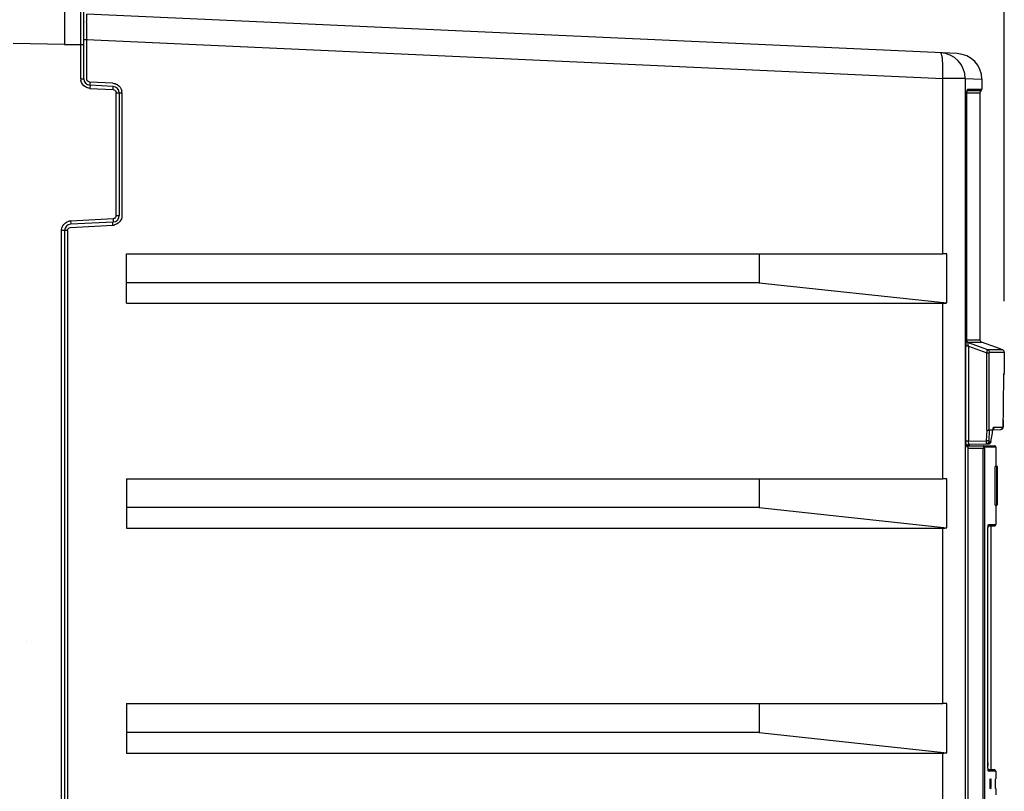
# Model space of a CAD drawing. Header units: inches. Extents: x 0 to 117, y 0 to 83.
# Tile 22 of 59: x 52.91 to 58.95, y 50.34 to 55.07. Entities that reach past the tile are written whole.
import ezdxf

# ---------------------------------------------------------------- set-up
doc = ezdxf.new("R2010")
doc.units = ezdxf.units.IN
doc.header["$LTSCALE"] = 6.431102
doc.header["$MEASUREMENT"] = 0
doc.layers.get('0').update_dxf_attribs({"linetype": 'CONTINUOUS'})
doc.styles.get("Standard").update_dxf_attribs({"font": 'txt', "width": 0.8})
doc.dimstyles.new('DIMSTYLE_1', dxfattribs={"dimtxt": 0.78125, "dimasz": 0.7, "dimexe": 0.18, "dimexo": 0.0625, "dimgap": 0.09, "dimtad": 1, "dimdec": 0, "dimzin": 4, "dimdsep": 46, "dimtxsty": 'STANDARD', "dimblk": '_FILLED', "dimblk1": '_FILLED', "dimblk2": '_FILLED', "dimcen": 0.09, "dimadec": 0, "dimazin": 0, "dimtfac": 1, "dimtdec": 0, "dimtofl": 0, "dimtmove": 0, "dimatfit": 3, "dimldrblk": '_FILLED', "dimfxl": 1, "dimtolj": 1, "dimtzin": 4, "dimarcsym": 0})

# ---------------------------------------------------------------- blocks, each defined once
blk = doc.blocks.new('_FILLED')
at = {"color": 0, "linetype": 'BYBLOCK'}
blk.add_solid([(0, 0), (-1, 0.1429), (-1, -0.1429)], dxfattribs=at)
blk = doc.blocks.new('*D10')
at = {"color": 7, "linetype": 'CONTINUOUS'}
for p, q in [((46.7709, 55.0207), (46.7709, 60.9212)), ((58.9481, 53.3427), (58.9481, 60.9212)), ((46.7709, 60.5462), (52.8595, 60.5462)), ((58.9481, 60.5462), (52.8595, 60.5462))]:
    blk.add_line(p, q, dxfattribs=at)
at = {"color": 7, "linetype": 'CONTINUOUS', "xscale": 0.7, "yscale": 0.7, "zscale": 0.7, "rotation": 180}
blk.add_blockref('_FILLED', (46.7709, 60.5462), dxfattribs=at)
at = {"color": 7, "linetype": 'CONTINUOUS', "xscale": 0.7, "yscale": 0.7, "zscale": 0.7}
blk.add_blockref('_FILLED', (58.9481, 60.5462), dxfattribs=at)
at = {"color": 7, "linetype": 'CONTINUOUS', "insert": (52.8595, 61.5227), "char_height": 0.78125, "width": 1.875, "attachment_point": 2, "line_spacing_factor": 0.9}
blk.add_mtext('309', dxfattribs=at)

msp = doc.modelspace()

# ---------------------------------------------------------------- linework, layer by layer
at = {"color": 7, "linetype": 'CONTINUOUS'}
for p, q in [((53.2877, 54.7055), (53.2877, 55.2051)), ((53.3064, 54.7055), (53.3064, 55.1854)), ((58.6599, 54.8597), (53.3251, 55.1019)), ((53.1882, 55.0549), (53.1882, 55.0214)), ((53.1882, 55.0214), (53.1882, 54.9153)), ((53.1882, 54.9153), (52.8725, 54.9208)), ((53.3236, 54.9452), (53.3064, 54.9452)), ((53.3236, 54.9453), (53.3236, 54.7055)), ((53.3236, 54.9453), (58.5706, 54.707)), ((53.1882, 54.9153), (53.3064, 54.9153)), ((53.2877, 54.7055), (53.3064, 54.7055)), ((53.4841, 54.6784), (53.3422, 54.6858)), ((58.5706, 53.6332), (58.5706, 54.707)), ((58.7083, 54.707), (58.5706, 54.707)), ((58.7083, 54.707), (58.7083, 28.847)), ((58.7083, 54.7069), (58.8103, 54.7023)), ((58.8103, 54.7028), (58.8103, 54.641)), ((53.4856, 54.6587), (53.3437, 54.6662)), ((53.3437, 54.6465), (53.4856, 54.6391)), ((53.5042, 53.8674), (53.5042, 54.6194)), ((53.5042, 54.6194), (53.5401, 54.6194)), ((53.5229, 54.6194), (53.5229, 53.8674)), ((53.5401, 54.6194), (53.5401, 53.8674)), ((58.7985, 54.6184), (58.7187, 54.6184)), ((58.8052, 54.6313), (58.7206, 54.6313)), ((58.7225, 54.641), (58.8092, 54.641)), ((58.7985, 54.6184), (58.7985, 53.1067)), ((58.7186, 53.1024), (58.7186, 54.6103)), ((58.7186, 54.6103), (58.7187, 54.6103)), ((53.4856, 53.8477), (53.2256, 53.8341)), ((53.5042, 53.8674), (53.5229, 53.8674)), ((53.1696, 30.0608), (53.1696, 53.7751)), ((53.2055, 53.7751), (53.1696, 53.7751)), ((53.1882, 53.7751), (53.1882, 30.0608)), ((53.2055, 53.7751), (53.2055, 30.0608)), ((53.2241, 53.7948), (53.4841, 53.8084)), ((53.4856, 53.828), (53.2256, 53.8144)), ((53.567, 53.33), (53.567, 53.6332)), ((53.567, 53.6332), (58.5706, 53.6332)), ((57.4464, 53.6309), (53.567, 53.6309)), ((58.5948, 53.6331), (57.4464, 53.6309)), ((57.4464, 53.6309), (57.4464, 53.456)), ((58.5948, 53.3319), (58.5948, 53.6331)), ((57.4464, 53.456), (53.567, 53.456)), ((57.4464, 53.456), (58.5948, 53.3319)), ((53.567, 53.33), (58.5706, 53.33)), ((58.5706, 52.2552), (58.5706, 53.33)), ((58.7132, 52.4859), (58.7132, 53.0666)), ((58.7285, 53.0666), (58.7132, 53.0666)), ((58.7176, 53.1024), (58.7186, 53.1024)), ((58.7187, 53.1067), (58.7985, 53.1067)), ((58.7231, 53.092), (58.7551, 53.0919)), ((58.8463, 53.0445), (58.7278, 53.0876)), ((58.7285, 53.0666), (58.7285, 52.4859)), ((58.7285, 53.0666), (58.8407, 53.0257)), ((58.7551, 53.0919), (58.8078, 53.092)), ((58.8078, 53.092), (58.8089, 53.092)), ((58.9288, 53.0484), (58.8089, 53.092)), ((58.8407, 52.5529), (58.8407, 53.0257)), ((58.8407, 53.0257), (58.856, 53.0257)), ((58.8824, 53.0447), (58.8463, 53.0445)), ((58.856, 52.5524), (58.856, 53.0257)), ((58.8567, 53.0302), (58.9481, 53.0302)), ((58.9276, 53.045), (58.8824, 53.0447)), ((58.9378, 53.0451), (58.9276, 53.045)), ((58.9481, 53.0302), (58.9481, 52.9006)), ((58.9448, 52.8627), (58.945, 52.8716)), ((58.945, 52.8716), (58.9452, 52.8792)), ((58.9452, 52.8792), (58.9453, 52.8841)), ((58.9453, 52.8841), (58.9455, 52.8883)), ((58.9457, 52.8928), (58.9457, 52.8937)), ((58.9461, 52.8995), (58.9464, 52.9006)), ((58.9464, 52.9006), (58.9476, 52.9006)), ((58.9445, 52.8382), (58.9446, 52.85)), ((58.9445, 52.8383), (58.9445, 52.8441)), ((58.9445, 52.8383), (58.9445, 52.8382)), ((58.9446, 52.85), (58.9448, 52.8627)), ((58.8843, 52.571), (58.9012, 52.5715)), ((58.9012, 52.5715), (58.9087, 52.5716)), ((58.9087, 52.5716), (58.9155, 52.5716)), ((58.9155, 52.5716), (58.9364, 52.5718)), ((58.9364, 52.5718), (58.9399, 52.572)), ((58.9418, 52.5979), (58.9419, 52.605)), ((58.9419, 52.605), (58.9421, 52.6133)), ((58.9421, 52.6135), (58.9421, 52.6133)), ((58.8407, 52.5529), (58.8372, 52.4878)), ((58.8407, 52.5529), (58.8523, 52.5526)), ((58.856, 52.5524), (58.8525, 52.4869)), ((58.8782, 52.5524), (58.856, 52.5524)), ((58.8763, 52.5554), (58.9245, 52.5562)), ((58.8766, 52.5431), (58.8782, 52.5524)), ((58.8781, 52.5503), (58.8782, 52.5524)), ((58.7285, 52.4859), (58.7132, 52.4859)), ((58.7248, 52.4506), (58.7186, 52.4506)), ((58.7248, 52.4568), (58.889, 52.4568)), ((58.7248, 52.4506), (58.7248, 47.3876)), ((58.7285, 52.4859), (58.8372, 52.4878)), ((58.7332, 52.4663), (58.8508, 52.4683)), ((58.8969, 52.4489), (58.8281, 52.4489)), ((58.8525, 52.4869), (58.8372, 52.4878)), ((58.8528, 52.483), (58.8649, 52.4834)), ((58.8649, 52.4834), (58.8663, 52.4836)), ((58.8665, 52.4846), (58.8665, 52.4844)), ((58.8969, 52.4489), (58.8969, 52.3298)), ((58.8272, 52.441), (58.7248, 52.441)), ((58.8194, 47.4292), (58.8194, 52.441)), ((58.8272, 52.441), (58.8272, 47.4292)), ((58.9067, 52.3298), (58.8929, 52.3298)), ((58.893, 52.0936), (58.893, 52.3298)), ((58.903, 52.0936), (58.903, 52.3298)), ((58.9067, 52.0936), (58.9067, 52.3298)), ((53.567, 52.2552), (53.567, 51.9521)), ((53.567, 52.2552), (58.5706, 52.2552)), ((57.4464, 52.253), (53.567, 52.253)), ((58.5948, 52.2552), (57.4464, 52.253)), ((57.4464, 52.253), (57.4464, 52.078)), ((58.5948, 51.954), (58.5948, 52.2552)), ((58.8929, 52.0936), (58.903, 52.0936)), ((58.8969, 52.0936), (58.8969, 51.9745)), ((58.9067, 52.0936), (58.9067, 52.0936)), ((57.4464, 52.078), (53.567, 52.078)), ((57.4464, 52.078), (58.5948, 51.954)), ((58.8493, 51.9666), (58.8497, 51.9684)), ((58.8497, 51.9666), (58.8885, 51.9666)), ((58.8517, 51.9745), (58.8963, 51.9745)), ((58.8674, 50.4706), (58.8674, 51.9666)), ((53.567, 51.9521), (58.5706, 51.9521)), ((58.5706, 50.8772), (58.5706, 51.9521)), ((58.847, 50.5123), (58.847, 51.9233)), ((58.847, 51.9233), (58.847, 51.9233)), ((53.567, 50.8772), (53.567, 50.5741)), ((53.567, 50.8772), (58.5706, 50.8772)), ((57.4464, 50.875), (53.567, 50.875)), ((58.5948, 50.8772), (57.4464, 50.875)), ((57.4464, 50.875), (57.4464, 50.7001)), ((58.5948, 50.576), (58.5948, 50.8772)), ((57.4464, 50.7001), (53.567, 50.7001)), ((57.4464, 50.7001), (58.5948, 50.576)), ((53.567, 50.5741), (58.5706, 50.5741)), ((58.5706, 49.4993), (58.5706, 50.5741)), ((58.847, 50.5139), (58.847, 50.5139)), ((58.8498, 50.4674), (58.8492, 50.4704)), ((58.889, 50.4706), (58.8497, 50.4706)), ((58.8969, 50.4627), (58.8517, 50.4627)), ((58.8969, 50.4627), (58.8969, 50.4154)), ((58.8588, 50.4076), (58.8588, 50.3643)), ((58.8626, 50.4076), (58.8626, 50.3643)), ((58.8666, 50.4076), (58.8626, 50.4076)), ((58.8653, 50.4154), (58.866, 50.4154)), ((58.8666, 50.3643), (58.8666, 50.4076)), ((58.8918, 50.4076), (58.8918, 50.3643)), ((58.8943, 50.3643), (58.8943, 50.4076)), ((58.866, 50.3564), (58.8602, 50.3564)), ((58.8626, 50.3643), (58.8666, 50.3643)), ((58.8969, 50.3564), (58.8969, 50.319))]:
    msp.add_line(p, q, dxfattribs=at)
for points in [[(58.7187, 54.611), (58.7187, 54.6142), (58.7188, 54.6172), (58.7189, 54.6201), (58.7191, 54.6229), (58.7192, 54.6254), (58.7194, 54.6276), (58.7197, 54.6296), (58.7199, 54.6313), (58.7201, 54.6328), (58.7203, 54.6339), (58.7205, 54.6347), (58.7206, 54.6351)], [(58.7259, 53.0894), (58.726, 53.0893), (58.7259, 53.0894), (58.7256, 53.0895), (58.7251, 53.0899), (58.7242, 53.0906), (58.7233, 53.0914), (58.7223, 53.0925), (58.7213, 53.0938), (58.7205, 53.0952), (58.7197, 53.0968), (58.7192, 53.0986), (58.7188, 53.1004), (58.7187, 53.1023)], [(58.7278, 53.0876), (58.7279, 53.0876), (58.728, 53.0876), (58.7281, 53.0876), (58.7282, 53.0876), (58.7284, 53.0876)], [(58.856, 53.0257), (58.856, 53.0265), (58.856, 53.0271), (58.8561, 53.0277), (58.8561, 53.0282), (58.8562, 53.0287), (58.8562, 53.0292), (58.8564, 53.0296), (58.8565, 53.0299), (58.8567, 53.0302)], [(58.9481, 53.0302), (58.9479, 53.0323), (58.9474, 53.035), (58.9463, 53.0374), (58.945, 53.0396), (58.9434, 53.0414), (58.9416, 53.0429), (58.9397, 53.0441), (58.938, 53.0449), (58.9377, 53.045)], [(58.9455, 52.8883), (58.9456, 52.8907), (58.9456, 52.8918)], [(58.9456, 52.8923), (58.9466, 52.8939), (58.9476, 52.8967)], [(58.9458, 52.8945), (58.9458, 52.8953), (58.9459, 52.8959), (58.9459, 52.8965), (58.9459, 52.8969), (58.946, 52.8973), (58.946, 52.8975)], [(58.9242, 52.5562), (58.9277, 52.5566), (58.9309, 52.5577), (58.9337, 52.5594), (58.936, 52.5614), (58.9376, 52.5636), (58.9388, 52.5657), (58.9394, 52.5674), (58.9399, 52.569), (58.9402, 52.5704), (58.9404, 52.5717), (58.9405, 52.5729), (58.9407, 52.5742), (58.9408, 52.5758), (58.941, 52.5775), (58.9411, 52.5794), (58.9412, 52.5815), (58.9413, 52.5837), (58.9414, 52.5862), (58.9415, 52.5888)], [(58.9415, 52.5888), (58.9416, 52.5916), (58.9418, 52.5979)], [(58.8781, 52.5503), (58.8784, 52.5517), (58.8788, 52.5543), (58.8792, 52.5565), (58.8796, 52.5584), (58.88, 52.5599), (58.8803, 52.561), (58.8806, 52.5617), (58.8806, 52.5618)], [(58.7244, 52.4632), (58.7261, 52.4644), (58.7281, 52.4653), (58.7302, 52.4659), (58.7324, 52.4662), (58.7332, 52.4663)], [(58.8507, 52.4683), (58.8527, 52.4685), (58.8549, 52.4689), (58.8569, 52.4697), (58.8588, 52.4707), (58.8605, 52.4719), (58.862, 52.4733), (58.8633, 52.4748), (58.8643, 52.4764), (58.8651, 52.478), (58.8657, 52.4796), (58.8661, 52.4812), (58.8664, 52.4827), (58.8664, 52.484)], [(58.8525, 52.4869), (58.8525, 52.4863), (58.8525, 52.4856), (58.8525, 52.485), (58.8525, 52.4845), (58.8525, 52.484), (58.8526, 52.4836), (58.8527, 52.4833), (58.8527, 52.4831), (58.8528, 52.483)], [(58.847, 51.9233), (58.847, 51.9272), (58.847, 51.9309), (58.8471, 51.9345), (58.8472, 51.938), (58.8473, 51.9413), (58.8474, 51.9445), (58.8476, 51.9476), (58.8478, 51.9505), (58.8479, 51.9533), (58.8481, 51.9558), (58.8483, 51.9582), (58.8485, 51.9604), (58.8488, 51.9624), (58.849, 51.9642), (58.8492, 51.9658), (58.8493, 51.9666)], [(58.8471, 50.5012), (58.8471, 50.5048), (58.847, 50.5085), (58.847, 50.5123)], [(58.8474, 50.4944), (58.8472, 50.4977), (58.8471, 50.5012)], [(58.8493, 50.4706), (58.8491, 50.472), (58.8489, 50.4737), (58.8487, 50.4757), (58.8484, 50.4778), (58.8482, 50.4801), (58.848, 50.4826), (58.8478, 50.4853), (58.8477, 50.4882), (58.8475, 50.4912), (58.8474, 50.4944)], [(58.8497, 50.4677), (58.85, 50.4672), (58.8502, 50.4669), (58.8501, 50.467), (58.85, 50.4675), (58.8498, 50.4682), (58.8496, 50.4693), (58.8493, 50.4706)]]:
    msp.add_lwpolyline(points, dxfattribs=at)
for centre, radius, start, end in [((75.4553, 55.0838), 22.2671, 179.81952, 180.07438), ((58.782, 55.0053), 5.4586, 179.53256, 179.8646), ((61.4237, 54.9978), 8.1003, 179.8559, 180.10581), ((63.0328, 54.9999), 9.7093, 180.10072, 180.32253), ((58.5508, 54.707), 0.1575, 0, 87.4), ((58.6528, 54.7023), 0.1575, 359.99541, 87.39997), ((57.3558, 54.7615), 1.216, 357.42952, 359.34874), ((53.3461, 54.7055), 0.0584, 180.06448, 190.28486), ((53.3457, 54.7055), 0.0394, 180, 267), ((53.4835, 54.6194), 0.0394, 0, 87), ((53.4817, 54.6193), 0.0584, 0.06955, 10.79618), ((58.8142, 54.6184), 0.0157, 124.84971, 180), ((58.7985, 54.641), 0.0118, 304.85017, 360), ((53.2287, 53.7755), 0.0587, 93.05967, 103.24512), ((53.4835, 53.8674), 0.0394, 273, 360), ((53.2276, 53.7751), 0.0394, 93, 180), ((53.4811, 53.8657), 0.0574, 273.01457, 277.60959), ((53.4809, 53.8675), 0.0592, 277.61379, 283.80695), ((58.575, 50.0796), 3.5535, 89.68817, 90.0714), ((58.8142, 53.1067), 0.0157, 180.00002, 249.98419), ((-24.9698, 53.6193), 83.9179, 359.313259, 359.466779), ((50.878, 53.8929), 8.1117, 349.99463, 350.2774), ((53.4997, 53.4416), 5.4514, 350.29928, 350.51325), ((58.9708, 52.4859), 0.2577, 180.00494, 181.48026), ((58.889, 52.4489), 0.00787, 0, 89.99997), ((58.575, 48.7017), 3.5535, 89.68817, 90.0714), ((58.889, 51.9745), 0.00787, 270.00006, 360), ((58.575, 47.3237), 3.5535, 89.68817, 90.0714), ((59.4509, 50.5154), 0.604, 180.14821, 181.02081), ((59.3753, 50.514), 0.5284, 181.01347, 181.9313), ((58.889, 50.4627), 0.00787, 0, 89.99994)]:
    msp.add_arc(centre, radius, start, end, dxfattribs=at)
for centre in [(58.5508, 53.4875), (58.5508, 52.1095), (58.5508, 50.7316)]:
    msp.add_ellipse(centre, major_axis=(-0.1181, 0.1181), ratio=0.881619, start_param=-3.864159, end_param=-3.707068, dxfattribs=at)
at = {"color": 7, "linetype": 'CONTINUOUS', "extrusion": (0, 0.707107, -0.707107)}
msp.add_ellipse((52.0027, 51.211), major_axis=(0, -0.9523, -0.9523), ratio=0.707107, start_param=-1.6201, end_param=-1.619188, dxfattribs=at)
at = {"color": 7, "linetype": 'CONTINUOUS'}
for points, knots in [([(53.3236, 55.0498), (53.3237, 55.0572), (53.3241, 55.0695), (53.3234, 55.0873), (53.3256, 55.0946), (53.324, 55.102), (53.3251, 55.1019)], [0, 0, 0, 0, 0.42347, 0.739643, 0.933885, 1, 1, 1, 1]), ([(58.5717, 54.7477), (58.5719, 54.7632), (58.5717, 54.7907), (58.5692, 54.8284), (58.566, 54.8493), (58.5614, 54.8641), (58.558, 54.8643)], [0, 0, 0, 0, 0.391208, 0.705411, 0.912508, 1, 1, 1, 1]), ([(53.3249, 54.6983), (53.3245, 54.6994), (53.3238, 54.7018), (53.3236, 54.7043), (53.3236, 54.7055)], [0, 0, 0, 0, 0.501862, 1, 1, 1, 1]), ([(53.3422, 54.6858), (53.342, 54.6812), (53.3429, 54.6766), (53.3417, 54.6663), (53.3437, 54.6662)], [0, 0, 0, 0, 0.698409, 1, 1, 1, 1]), ([(53.3437, 54.6662), (53.3456, 54.6661), (53.3423, 54.6555), (53.3439, 54.6511), (53.3437, 54.6465)], [0, 0, 0, 0, 0.293942, 1, 1, 1, 1]), ([(53.4856, 54.6391), (53.4858, 54.6437), (53.4842, 54.6481), (53.4875, 54.6586), (53.4856, 54.6587)], [0, 0, 0, 0, 0.705497, 1, 1, 1, 1]), ([(53.5029, 54.6265), (53.5034, 54.6254), (53.504, 54.623), (53.5042, 54.6206), (53.5042, 54.6194)], [0, 0, 0, 0, 0.501841, 1, 1, 1, 1]), ([(58.7186, 54.6103), (58.7186, 54.6168), (58.7194, 54.6266), (58.7199, 54.6373), (58.7218, 54.6403)], [0, 0, 0, 0, 0.647033, 1, 1, 1, 1]), ([(58.7225, 54.641), (58.7225, 54.6398), (58.7221, 54.6374), (58.721, 54.6352), (58.7203, 54.6342)], [0, 0, 0, 0, 0.493346, 1, 1, 1, 1]), ([(53.2256, 53.8341), (53.2258, 53.8295), (53.2242, 53.8251), (53.2275, 53.8145), (53.2256, 53.8144)], [0, 0, 0, 0, 0.705497, 1, 1, 1, 1]), ([(53.4856, 53.8477), (53.4858, 53.8431), (53.4842, 53.8387), (53.4875, 53.8281), (53.4856, 53.828)], [0, 0, 0, 0, 0.705767, 1, 1, 1, 1]), ([(53.4926, 53.8494), (53.4915, 53.8489), (53.4892, 53.8481), (53.4868, 53.8478), (53.4856, 53.8477)], [0, 0, 0, 0, 0.501875, 1, 1, 1, 1]), ([(53.4841, 53.8084), (53.4839, 53.813), (53.4848, 53.8176), (53.4836, 53.8279), (53.4856, 53.828)], [0, 0, 0, 0, 0.698409, 1, 1, 1, 1]), ([(58.7132, 53.0666), (58.7132, 53.0741), (58.7142, 53.0855), (58.7144, 53.0982), (58.7168, 53.1018)], [0, 0, 0, 0, 0.638179, 1, 1, 1, 1]), ([(58.7278, 53.0876), (58.7251, 53.0886), (58.7193, 53.0907), (58.7189, 53.0981), (58.7205, 53.1002)], [0, 0, 0, 0, 0.52242, 1, 1, 1, 1]), ([(58.7288, 53.0876), (58.7261, 53.0886), (58.7203, 53.0907), (58.7199, 53.0981), (58.7215, 53.1002)], [0, 0, 0, 0, 0.52244, 1, 1, 1, 1]), ([(58.7285, 53.0666), (58.7273, 53.0712), (58.7268, 53.0757), (58.7255, 53.088), (58.7278, 53.0876)], [0, 0, 0, 0, 0.675179, 1, 1, 1, 1]), ([(58.8407, 53.0257), (58.8413, 53.0281), (58.8434, 53.0342), (58.8439, 53.0411), (58.8463, 53.0445)], [0, 0, 0, 0, 0.369188, 1, 1, 1, 1]), ([(58.8463, 53.0445), (58.849, 53.0435), (58.8548, 53.0414), (58.8552, 53.0341), (58.8536, 53.032)], [0, 0, 0, 0, 0.522341, 1, 1, 1, 1]), ([(58.9445, 52.8441), (58.9446, 52.8509), (58.945, 52.8693), (58.9447, 52.8879), (58.9461, 52.8995)], [0, 0, 0, 0, 0.366345, 1, 1, 1, 1]), ([(58.8782, 52.5524), (58.8786, 52.5549), (58.8799, 52.5608), (58.8804, 52.5686), (58.8836, 52.5708)], [0, 0, 0, 0, 0.385682, 1, 1, 1, 1]), ([(58.9421, 52.6135), (58.942, 52.6079), (58.9416, 52.5982), (58.9418, 52.5842), (58.9402, 52.578), (58.941, 52.572), (58.9399, 52.572)], [0, 0, 0, 0, 0.404088, 0.72331, 0.927462, 1, 1, 1, 1]), ([(58.933, 52.5586), (58.9322, 52.5585), (58.9302, 52.5587), (58.9286, 52.5598), (58.9277, 52.5604)], [0, 0, 0, 0, 0.430612, 1, 1, 1, 1]), ([(58.9372, 52.5617), (58.9367, 52.5609), (58.9356, 52.5595), (58.9339, 52.5587), (58.933, 52.5586)], [0, 0, 0, 0, 0.521503, 1, 1, 1, 1]), ([(58.7178, 52.4506), (58.715, 52.4505), (58.7151, 52.4655), (58.7134, 52.4723), (58.7132, 52.4792)], [0, 0, 0, 0, 0.292501, 1, 1, 1, 1]), ([(58.7238, 52.4638), (58.7215, 52.4625), (58.7188, 52.458), (58.7211, 52.4547), (58.7219, 52.4537)], [0, 0, 0, 0, 0.677459, 1, 1, 1, 1]), ([(58.7332, 52.4663), (58.7316, 52.4662), (58.7283, 52.4657), (58.7252, 52.4646), (58.7238, 52.4638)], [0, 0, 0, 0, 0.48688, 1, 1, 1, 1]), ([(58.7248, 52.4506), (58.7248, 52.4543), (58.725, 52.4626), (58.7347, 52.4639), (58.7371, 52.4619)], [0, 0, 0, 0, 0.541349, 1, 1, 1, 1]), ([(58.7332, 52.4663), (58.731, 52.4662), (58.7288, 52.4757), (58.7284, 52.4812), (58.7285, 52.4859)], [0, 0, 0, 0, 0.316598, 1, 1, 1, 1]), ([(58.8203, 52.4568), (58.8192, 52.4568), (58.8204, 52.4501), (58.8195, 52.4473), (58.8196, 52.4442)], [0, 0, 0, 0, 0.253186, 1, 1, 1, 1]), ([(58.8272, 52.441), (58.8272, 52.4428), (58.8279, 52.4446), (58.8273, 52.4489), (58.8281, 52.4489)], [0, 0, 0, 0, 0.671727, 1, 1, 1, 1]), ([(58.8372, 52.4878), (58.8372, 52.4831), (58.8395, 52.4789), (58.8356, 52.4681), (58.8375, 52.4681)], [0, 0, 0, 0, 0.707026, 1, 1, 1, 1]), ([(58.8527, 52.4814), (58.8521, 52.4781), (58.8511, 52.4709), (58.8425, 52.4699), (58.8402, 52.4717)], [0, 0, 0, 0, 0.534691, 1, 1, 1, 1]), ([(58.8567, 52.4708), (58.8563, 52.471), (58.8553, 52.4715), (58.8544, 52.4721), (58.8539, 52.4724)], [0, 0, 0, 0, 0.459373, 1, 1, 1, 1]), ([(58.847, 51.9233), (58.847, 51.9276), (58.8472, 51.9421), (58.8477, 51.9566), (58.8492, 51.9668)], [0, 0, 0, 0, 0.29382, 1, 1, 1, 1]), ([(58.8492, 51.9668), (58.8494, 51.9682), (58.8499, 51.9704), (58.8505, 51.9727), (58.8509, 51.9735)], [0, 0, 0, 0, 0.612141, 1, 1, 1, 1]), ([(58.8509, 51.9735), (58.851, 51.9737), (58.8512, 51.9741), (58.8516, 51.9744), (58.8517, 51.9745)], [0, 0, 0, 0, 0.602576, 1, 1, 1, 1]), ([(58.8492, 50.4704), (58.849, 50.4721), (58.8479, 50.4807), (58.8475, 50.4893), (58.8473, 50.4962)], [0, 0, 0, 0, 0.195113, 1, 1, 1, 1]), ([(58.8517, 50.4627), (58.8512, 50.4629), (58.8504, 50.4647), (58.85, 50.4663), (58.8498, 50.4674)], [0, 0, 0, 0, 0.320541, 1, 1, 1, 1]), ([(58.8499, 50.4677), (58.8505, 50.467), (58.8514, 50.4654), (58.8517, 50.4636), (58.8517, 50.4627)], [0, 0, 0, 0, 0.493426, 1, 1, 1, 1]), ([(58.8595, 50.4154), (58.8586, 50.4154), (58.8595, 50.4111), (58.8588, 50.4093), (58.8588, 50.4076)], [0, 0, 0, 0, 0.326003, 1, 1, 1, 1]), ([(58.8626, 50.4076), (58.8626, 50.4093), (58.8619, 50.4111), (58.8629, 50.4154), (58.862, 50.4154)], [0, 0, 0, 0, 0.674503, 1, 1, 1, 1]), ([(58.8666, 50.4076), (58.8666, 50.4093), (58.8659, 50.4111), (58.8668, 50.4154), (58.866, 50.4154)], [0, 0, 0, 0, 0.674505, 1, 1, 1, 1]), ([(58.892, 50.4154), (58.8912, 50.4154), (58.8926, 50.4111), (58.8918, 50.4093), (58.8918, 50.4076)], [0, 0, 0, 0, 0.323591, 1, 1, 1, 1]), ([(58.8588, 50.3643), (58.8588, 50.3625), (58.8595, 50.3607), (58.8586, 50.3564), (58.8595, 50.3564)], [0, 0, 0, 0, 0.673997, 1, 1, 1, 1]), ([(58.866, 50.3564), (58.8668, 50.3564), (58.8659, 50.3607), (58.8666, 50.3625), (58.8666, 50.3643)], [0, 0, 0, 0, 0.325495, 1, 1, 1, 1]), ([(58.8918, 50.3643), (58.8918, 50.3625), (58.8926, 50.3607), (58.8912, 50.3564), (58.892, 50.3564)], [0, 0, 0, 0, 0.67641, 1, 1, 1, 1])]:
    msp.add_open_spline(points, degree=3, knots=knots, dxfattribs=at)
for points in [[(53.3155, 54.6554), (53.3019, 54.6638), (53.2915, 54.6794), (53.2886, 54.6951)], [(53.3422, 54.6858), (53.3351, 54.6862), (53.3275, 54.6917), (53.3249, 54.6983)], [(53.4841, 54.6784), (53.4935, 54.6779), (53.5029, 54.6751), (53.5109, 54.6703)], [(53.3437, 54.6465), (53.3338, 54.647), (53.3238, 54.6502), (53.3155, 54.6554)], [(53.4856, 54.6391), (53.4927, 54.6387), (53.5004, 54.6332), (53.5029, 54.6265)], [(53.5109, 54.6703), (53.525, 54.6621), (53.536, 54.6463), (53.5391, 54.6303)], [(53.177, 53.8037), (53.1847, 53.8177), (53.1997, 53.829), (53.2153, 53.8326)], [(53.5042, 53.8674), (53.5042, 53.8602), (53.4991, 53.8523), (53.4926, 53.8494)], [(53.5338, 53.8408), (53.5264, 53.826), (53.511, 53.8139), (53.495, 53.81)], [(53.5401, 53.8674), (53.5401, 53.8583), (53.5379, 53.8489), (53.5338, 53.8408)], [(53.1696, 53.7751), (53.1696, 53.785), (53.1722, 53.7951), (53.177, 53.8037)], [(53.2055, 53.7751), (53.2055, 53.7841), (53.2151, 53.7943), (53.2241, 53.7948)], [(58.8843, 52.571), (58.8843, 52.5671), (58.8834, 52.5628), (58.8809, 52.5597)], [(58.9399, 52.572), (58.9399, 52.5684), (58.9391, 52.5647), (58.9372, 52.5617)], [(58.8281, 52.4489), (58.8281, 52.4526), (58.824, 52.4568), (58.8203, 52.4568)], [(58.8663, 52.4836), (58.866, 52.4783), (58.8618, 52.4692), (58.8567, 52.4708)]]:
    msp.add_open_spline(points, degree=3, dxfattribs=at)

# ---------------------------------------------------------------- dimensions: what is measured, and where the dimension line sits
dim = msp.add_linear_dim(base=(58.9481, 60.5462), p1=(46.7709, 55.0207), p2=(58.9481, 53.3427), dimstyle='DIMSTYLE_1', dxfattribs=at)
dim.commit()
dim.dimension.update_dxf_attribs({"geometry": '*D10', "text_midpoint": (51.922, 61.1321), "dimtype": 160})

doc.saveas('drawing.dxf')
